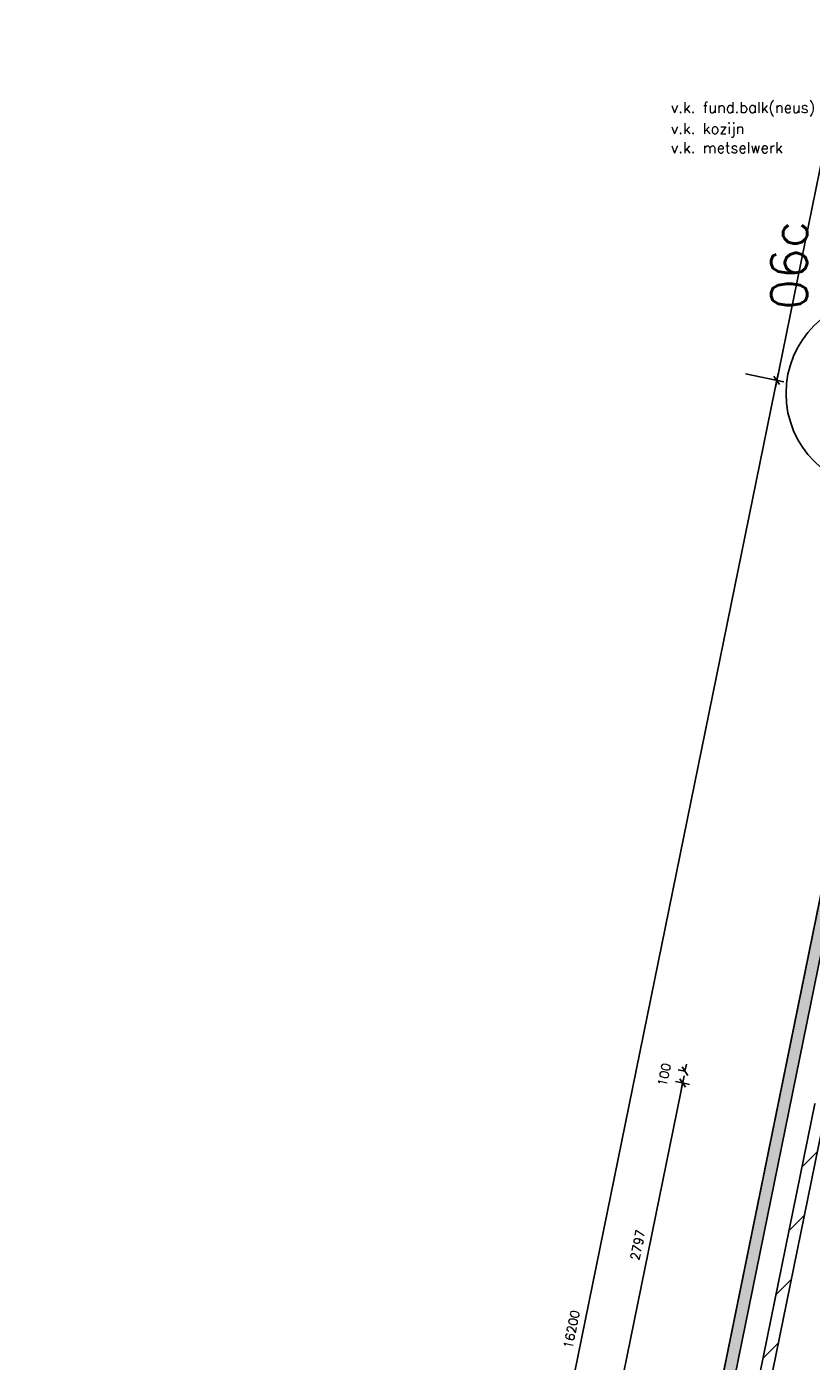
# Model space of a CAD drawing. Extents: x -29284 to 2055880, y -64816 to 121103.
# Tile 82 of 123: x 19598 to 26145, y 75602 to 86737. Entities that reach past the tile are written whole.
import ezdxf

# ---------------------------------------------------------------- set-up
doc = ezdxf.new("R2010")
doc.units = 0
doc.header["$LTSCALE"] = 50
doc.header["$MEASUREMENT"] = 0
doc.header["$PDMODE"] = 3
doc.header["$PDSIZE"] = 0.1
doc.layers.get('0').update_dxf_attribs({"linetype": 'CONTINUOUS'})
doc.layers.get('DEFPOINTS').update_dxf_attribs({"linetype": 'CONTINUOUS'})
for name, color, linetype in [('_DETAILNUMMERS', 4, 'CONTINUOUS'), ('_DETAILNUMMERSTEKST', 4, 'CONTINUOUS'), ('A--A21--_F123-', 9, 'CONTINUOUS'), ('A--A22--_F123-', 9, 'CONTINUOUS'), ('A--L21--', 3, 'CONTINUOUS'), ('A--L21--_F-2--', 7, 'CONTINUOUS'), ('A--L22--_F-2--', 7, 'CONTINUOUS'), ('A--M$1A-_F123-', 1, 'CONTINUOUS'), ('TEKST_KOZIJNMERK', 2, 'CONTINUOUS')]:
    doc.layers.add(name, color=color, linetype=linetype)
doc.layers.add('bruto vloeroppervlak', color=3, linetype='CONTINUOUS', plot=False)
doc.styles.add('ALFA-0_25', font='ROMANS')
doc.styles.add('HIEMSTRA', font='romans.shx')
doc.dimstyles.new('STANDARD$0', dxfattribs={"dimscale": 30, "dimtxt": 2.5, "dimasz": 2, "dimexe": 2, "dimexo": 0, "dimgap": 2, "dimtad": 1, "dimdec": 0, "dimzin": 0, "dimdsep": 46, "dimtxsty": 'ALFA-0_25', "dimblk1": 'OBLIQUE', "dimblk2": 'OBLIQUE', "dimsah": 1, "dimcen": -3, "dimdle": 2, "dimclrd": 1, "dimclre": 1, "dimclrt": 2, "dimadec": 0, "dimazin": 0, "dimtfac": 0.666667, "dimtofl": 0, "dimtmove": 2, "dimatfit": 3, "dimldrblk": 'OBLIQUE', "dimfxl": 1, "dimtvp": 0.833333, "dimtolj": 1, "dimtzin": 0, "dimarcsym": 0})

# ---------------------------------------------------------------- blocks, each defined once
blk = doc.blocks.new('*U1442')
at = {"layer": 'A--A21--_F123-', "color": 2}
for points in [[(-3905, -19171), (-3964, -19210), (0, 0), (-49, 10)], [(0, 0), (49, -10), (-3905, -19171), (-3846, -19132)]]:
    blk.add_solid(points, dxfattribs=at)
at = {"layer": 'A--L21--_F-2--', "color": 3, "linetype": 'Continuous'}
for points in [[(0, 0), (-49, 10), (-3964, -19210), (-3964, -19210)], [(0, 0), (49, -10), (-3846, -19132), (-3846, -19132)]]:
    blk.add_lwpolyline(points, dxfattribs=at)
blk = doc.blocks.new('*U1361')
at = {"layer": 'A--A22--_F123-', "linetype": 'Continuous'}
h = blk.add_hatch(dxfattribs=at)
h.set_pattern_fill('ALFALINE', color=256, scale=300, style=0)
h.set_pattern_definition([(45, (-26223.74, -77740.84), (-212.132, 212.132), [])])
h.paths.add_polyline_path([(0, 0), (39, -59), (-519, -2800), (-578, -2839), (-627, -2830), (-49, 10)])
at = {"layer": 'A--L22--_F-2--', "color": 3, "linetype": 'Continuous'}
for points in [[(-49, 10), (-49, 10), (-627, -2830), (-627, -2830)], [(39, -59), (39, -59), (-519, -2800), (-519, -2800)]]:
    blk.add_lwpolyline(points, dxfattribs=at)
blk = doc.blocks.new('_OBLIQUE')
at = {"color": 0, "linetype": 'ByBlock'}
blk.add_line((-0.5, -0.5), (0.5, 0.5), dxfattribs=at)
blk = doc.blocks.new('*D319')
at = {"layer": 'A--M$1A-_F123-', "color": 1, "linetype": 'Continuous', "lineweight": -2, "transparency": 16777216}
for p, q in [((24501, 75124), (25083, 77983)), ((25071, 77924), (25130, 77912)), ((24513, 75183), (24572, 75171))]:
    blk.add_line(p, q, dxfattribs=at)
at = {"layer": 'DEFPOINTS', "color": 0, "linetype": 'Continuous', "transparency": 16777216}
for p in [(25071, 77924), (25071, 77924), (24513, 75183)]:
    blk.add_point(p, dxfattribs=at)
at = {"layer": 'A--M$1A-_F123-', "color": 1, "linetype": 'Continuous', "lineweight": -2, "transparency": 16777216, "xscale": 60, "yscale": 60, "zscale": 60}
for p, rotation in [((25071, 77924), 78.48629033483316), ((24513, 75183), 258.4862903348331)]:
    blk.add_blockref('_OBLIQUE', p, dxfattribs=dict(at, rotation=rotation))
at = {"layer": 'A--M$1A-_F123-', "color": 2, "linetype": 'Continuous', "transparency": 16777216, "insert": (24697, 76573), "char_height": 75, "attachment_point": 5, "rotation": 78.4863, "style": 'ALFA-0_25'}
blk.add_mtext('\\A1;2797', dxfattribs=at)
blk = doc.blocks.new('*D320')
at = {"layer": 'A--M$1A-_F123-', "color": 1, "linetype": 'Continuous', "lineweight": -2, "transparency": 16777216}
for p, q in [((25091, 78022), (25103, 78081)), ((25091, 78022), (25033, 78034)), ((25071, 77924), (25013, 77936)), ((25071, 77924), (25060, 77865))]:
    blk.add_line(p, q, dxfattribs=at)
at = {"layer": 'DEFPOINTS', "color": 0, "linetype": 'Continuous', "transparency": 16777216}
for p in [(25091, 78022), (25091, 78022), (25071, 77924)]:
    blk.add_point(p, dxfattribs=at)
at = {"layer": 'A--M$1A-_F123-', "color": 1, "linetype": 'Continuous', "lineweight": -2, "transparency": 16777216, "xscale": 60, "yscale": 60, "zscale": 60}
for p, rotation in [((25091, 78022), 258.4862903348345), ((25071, 77924), 78.48629033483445)]:
    blk.add_blockref('_OBLIQUE', p, dxfattribs=dict(at, rotation=rotation))
at = {"layer": 'A--M$1A-_F123-', "color": 2, "linetype": 'Continuous', "transparency": 16777216, "insert": (24918, 77993), "char_height": 75, "attachment_point": 5, "rotation": 78.4863, "style": 'ALFA-0_25'}
blk.add_mtext('\\A1;100', dxfattribs=at)
blk = doc.blocks.new('*D601')
at = {"layer": 'A--M$1A-_F123-', "color": 1, "linetype": 'Continuous', "lineweight": -2, "transparency": 16777216}
for p, q in [((25869, 83844), (22612, 67853)), ((25902, 83777), (25798, 83798)), ((22668, 67903), (22565, 67924))]:
    blk.add_line(p, q, dxfattribs=at)
at = {"layer": 'DEFPOINTS', "color": 0, "linetype": 'Continuous', "transparency": 16777216}
for p in [(25902, 83777), (22624, 67912), (22668, 67903)]:
    blk.add_point(p, dxfattribs=at)
at = {"layer": 'A--M$1A-_F123-', "color": 1, "linetype": 'Continuous', "lineweight": -2, "transparency": 16777216, "xscale": 60, "yscale": 60, "zscale": 60}
for p, rotation in [((25857, 83786), 78.48629033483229), ((22624, 67912), 258.4862903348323)]:
    blk.add_blockref('_OBLIQUE', p, dxfattribs=dict(at, rotation=rotation))
at = {"layer": 'A--M$1A-_F123-', "color": 2, "linetype": 'Continuous', "transparency": 16777216, "insert": (24145, 75868), "char_height": 75, "attachment_point": 5, "rotation": 78.4863, "style": 'ALFA-0_25'}
blk.add_mtext('\\A1;16200', dxfattribs=at)
blk = doc.blocks.new('*D605')
at = {"layer": 'A--M$1A-_F123-', "color": 1, "linetype": 'Continuous', "lineweight": -2, "transparency": 16777216}
for p, q in [((28090, 94746), (25845, 83727)), ((27816, 94740), (28137, 94675)), ((25595, 83839), (25916, 83774))]:
    blk.add_line(p, q, dxfattribs=at)
at = {"layer": 'DEFPOINTS', "color": 0, "linetype": 'Continuous', "transparency": 16777216}
for p in [(27816, 94740), (25595, 83839), (25857, 83786)]:
    blk.add_point(p, dxfattribs=at)
at = {"layer": 'A--M$1A-_F123-', "color": 1, "linetype": 'Continuous', "lineweight": -2, "transparency": 16777216, "xscale": 60, "yscale": 60, "zscale": 60}
for p, rotation in [((28078, 94687), 78.48629033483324), ((25857, 83786), 258.4862903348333)]:
    blk.add_blockref('_OBLIQUE', p, dxfattribs=dict(at, rotation=rotation))
at = {"layer": 'A--M$1A-_F123-', "color": 2, "linetype": 'Continuous', "transparency": 16777216, "insert": (26872, 89256), "char_height": 75, "attachment_point": 5, "rotation": 78.4863, "style": 'ALFA-0_25'}
blk.add_mtext('\\A1;11125', dxfattribs=at)

msp = doc.modelspace()

# ---------------------------------------------------------------- linework, layer by layer
at = {"layer": '_DETAILNUMMERS'}
msp.add_circle((26734.3, 83676.8), 800, dxfattribs=at)
at = {"layer": 'bruto vloeroppervlak', "linetype": 'Continuous'}
msp.add_lwpolyline([(40463, 94451.7), (30665.4, 94453.8), (30665.5, 94961.8), (30647.5, 94961.8), (30647.5, 94976.8), (26516.2, 94976.8), (26516.2, 83519.4), (26531.4, 83519.4), (26531.4, 83501.2), (26966.3, 83260.4), (26982.3, 83254.6), (26989.4, 83253.1), (23092.3, 64121.8), (19598.3, 46969.1)], dxfattribs=at)

# ---------------------------------------------------------------- block references
at = {"layer": 'A--L21--', "linetype": 'Continuous'}
for name, p in [('*U1442', (27056.6, 83332.3)), ('*U1361', (26223.7, 77740.8))]:
    msp.add_blockref(name, p, dxfattribs=at)

# ---------------------------------------------------------------- texts
at = {"layer": '_DETAILNUMMERSTEKST', "style": 'ALFA-0_25'}
msp.add_text('06c', height=300, rotation=90, dxfattribs=at).set_placement((26110.2, 84373.9))
at = {"layer": 'TEKST_KOZIJNMERK', "style": 'HIEMSTRA'}
for s, p in [('v.k. fund.balk(neus)', (24973.3, 86017.7)), ('v.k. kozijn', (24973.3, 85841.9)), ('v.k. metselwerk', (24973.3, 85682))]:
    msp.add_text(s, height=90, dxfattribs=at).set_placement(p)

# ---------------------------------------------------------------- dimensions: what is measured, and where the dimension line sits
at = {"layer": 'A--M$1A-_F123-', "linetype": 'Continuous'}
for p1, p2, distance, picture, middle in [((27816.1, 94740.1), (25595.5, 83839), 267.2, '*D605', (26872, 89255.7)), ((25901.5, 83776.6), (22668, 67902.6), -45.2, '*D601', (24145, 75868.1)), ((24513.1, 75183), (25071.5, 77924.1), 0, '*D319', (24696.8, 76573))]:
    dim = msp.add_aligned_dim(p1=p1, p2=p2, distance=distance, dimstyle='STANDARD$0', dxfattribs=at)
    dim.commit()
    dim.dimension.update_dxf_attribs({"geometry": picture, "text_midpoint": middle})
dim = msp.add_linear_dim(base=(25091.4, 78022.1), p1=(25071.5, 77924.1), p2=(25091.4, 78022.1), angle=78.48629, dimstyle='STANDARD$0', dxfattribs=at)
dim.commit()
dim.dimension.update_dxf_attribs({"geometry": '*D320', "text_midpoint": (24918.1, 77993.1), "dimtype": 161})

doc.saveas('drawing.dxf')
